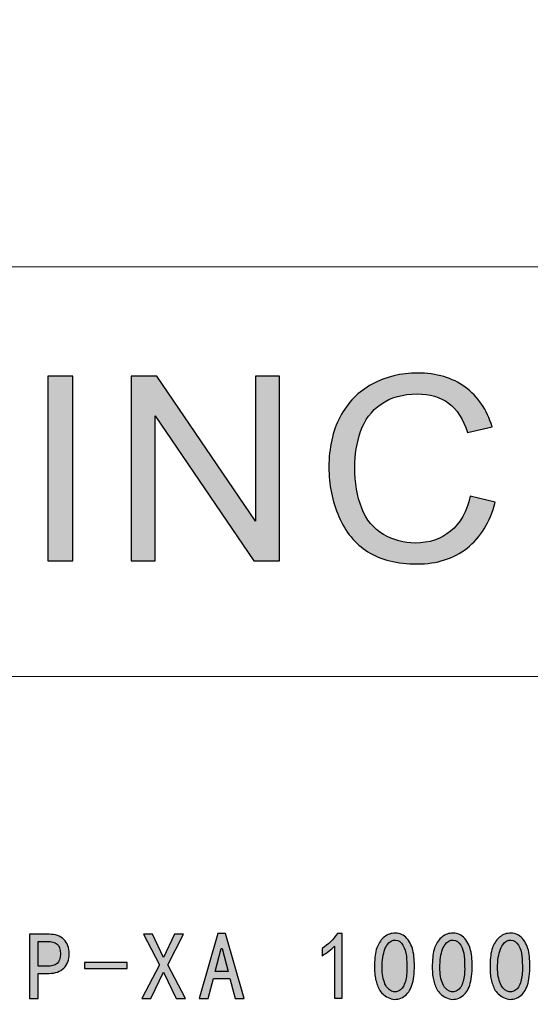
# Model space of a CAD drawing. Header units: millimetres. Extents: x -296 to 295, y -209 to 209.
# Tile 130 of 146: x 226 to 250, y -164 to -117. Entities that reach past the tile are written whole.
import ezdxf

# ---------------------------------------------------------------- set-up
doc = ezdxf.new("R2010")
doc.units = ezdxf.units.MM
doc.header["$MEASUREMENT"] = 0
doc.layers.add('layer 1', color=7, linetype='Continuous')

msp = doc.modelspace()

# ---------------------------------------------------------------- hatches: boundary and pattern name
at = {"layer": 'layer 1'}
h = msp.add_hatch(color=242, dxfattribs=at)
edge = h.paths.add_edge_path()
edge.add_spline(control_points=[(247.2406, -139.4806), (247.2406, -139.4806), (248.4314, -139.7756), (248.4314, -139.7756), (248.1827, -140.7326), (247.7358, -141.46), (247.0903, -141.9621), (246.4448, -142.4641), (245.6553, -142.7161), (244.7216, -142.7161), (243.7566, -142.7161), (242.9711, -142.5235), (242.3654, -142.1362), (241.7596, -141.751), (241.3001, -141.1916), (240.9847, -140.46), (240.6693, -139.7265), (240.5105, -138.9416), (240.5105, -138.1015), (240.5105, -137.1855), (240.6881, -136.3864), (241.0452, -135.704), (241.4024, -135.0216), (241.9101, -134.5032), (242.568, -134.1487), (243.226, -133.7942), (243.9508, -133.618), (244.7403, -133.618), (245.6386, -133.618), (246.3926, -133.8413), (247.0025, -134.2901), (247.6145, -134.7389), (248.0407, -135.3679), (248.2809, -136.1794), (248.2809, -136.1794), (247.1154, -136.4499), (247.1154, -136.4499), (246.9085, -135.8106), (246.6057, -135.3434), (246.2109, -135.0524), (245.8161, -134.7594), (245.3189, -134.6139), (244.7194, -134.6139), (244.0323, -134.6139), (243.4557, -134.7757), (242.9942, -135.0995), (242.5325, -135.4233), (242.2066, -135.8597), (242.0208, -136.4048), (241.8327, -136.9519), (241.7387, -137.5154), (241.7387, -138.0953), (241.7387, -138.8433), (241.8494, -139.4969), (242.0708, -140.0543), (242.2923, -140.6137), (242.637, -141.0297), (243.1049, -141.3063), (243.5728, -141.583), (244.0783, -141.7203), (244.6234, -141.7203), (245.2876, -141.7203), (245.8475, -141.5317), (246.307, -141.1567), (246.7665, -140.7797), (247.0778, -140.2223), (247.2406, -139.4806)], knot_values=[0, 0, 0, 0, 0.0454545, 0.0454545, 0.0454545, 0.0909091, 0.0909091, 0.0909091, 0.1363636, 0.1363636, 0.1363636, 0.1818182, 0.1818182, 0.1818182, 0.2272727, 0.2272727, 0.2272727, 0.2727273, 0.2727273, 0.2727273, 0.3181818, 0.3181818, 0.3181818, 0.3636364, 0.3636364, 0.3636364, 0.4090909, 0.4090909, 0.4090909, 0.4545455, 0.4545455, 0.4545455, 0.5, 0.5, 0.5, 0.5454545, 0.5454545, 0.5454545, 0.5909091, 0.5909091, 0.5909091, 0.6363636, 0.6363636, 0.6363636, 0.6818182, 0.6818182, 0.6818182, 0.7272727, 0.7272727, 0.7272727, 0.7727273, 0.7727273, 0.7727273, 0.8181818, 0.8181818, 0.8181818, 0.8636364, 0.8636364, 0.8636364, 0.9090909, 0.9090909, 0.9090909, 0.9545455, 0.9545455, 0.9545455, 1, 1, 1, 1], degree=3, periodic=1)
h = msp.add_hatch(color=242, dxfattribs=at)
edge = h.paths.add_edge_path()
edge.add_spline(control_points=[(227.1236, -142.5686), (227.1236, -142.5686), (227.1236, -133.7655), (227.1236, -133.7655), (227.1236, -133.7655), (228.3143, -133.7655), (228.3143, -133.7655), (228.3143, -133.7655), (228.3143, -142.5686), (228.3143, -142.5686), (228.3143, -142.5686), (227.1236, -142.5686), (227.1236, -142.5686)], knot_values=[0, 0, 0, 0, 0.25, 0.25, 0.25, 0.5, 0.5, 0.5, 0.75, 0.75, 0.75, 1, 1, 1, 1], degree=3, periodic=1)
h = msp.add_hatch(color=242, dxfattribs=at)
edge = h.paths.add_edge_path()
edge.add_spline(control_points=[(231.0891, -142.5686), (231.0891, -142.5686), (231.0891, -133.7655), (231.0891, -133.7655), (231.0891, -133.7655), (232.309, -133.7655), (232.309, -133.7655), (232.309, -133.7655), (237.0171, -140.6752), (237.0171, -140.6752), (237.0171, -140.6752), (237.0171, -133.7655), (237.0171, -133.7655), (237.0171, -133.7655), (238.1577, -133.7655), (238.1577, -133.7655), (238.1577, -133.7655), (238.1577, -142.5686), (238.1577, -142.5686), (238.1577, -142.5686), (236.9378, -142.5686), (236.9378, -142.5686), (236.9378, -142.5686), (232.2296, -135.6589), (232.2296, -135.6589), (232.2296, -135.6589), (232.2296, -142.5686), (232.2296, -142.5686), (232.2296, -142.5686), (231.0891, -142.5686), (231.0891, -142.5686)], knot_values=[0, 0, 0, 0, 0.1, 0.1, 0.1, 0.2, 0.2, 0.2, 0.3, 0.3, 0.3, 0.4, 0.4, 0.4, 0.5, 0.5, 0.5, 0.6, 0.6, 0.6, 0.7, 0.7, 0.7, 0.8, 0.8, 0.8, 0.9, 0.9, 0.9, 1, 1, 1, 1], degree=3, periodic=1)
h = msp.add_hatch(color=250, dxfattribs=at)
edge = h.paths.add_edge_path()
edge.add_spline(control_points=[(228.1302, -161.2952), (228.1302, -161.5818), (228.0461, -161.8088), (227.8795, -161.9755), (227.7121, -162.1429), (227.479, -162.2262), (227.1801, -162.2262), (227.1801, -162.2262), (226.6611, -162.2262), (226.6611, -162.2262), (226.6611, -162.2262), (226.6611, -163.427), (226.6611, -163.427), (226.6611, -163.427), (226.2491, -163.427), (226.2491, -163.427), (226.2491, -163.427), (226.2491, -160.3635), (226.2491, -160.3635), (226.2491, -160.3635), (227.1801, -160.3635), (227.1801, -160.3635), (227.479, -160.3635), (227.7121, -160.4468), (227.8795, -160.6142), (228.0461, -160.7816), (228.1302, -161.0086), (228.1302, -161.2952)], knot_values=[0, 0, 0, 0, 0.1111111, 0.1111111, 0.1111111, 0.2222222, 0.2222222, 0.2222222, 0.3333333, 0.3333333, 0.3333333, 0.4444444, 0.4444444, 0.4444444, 0.5555556, 0.5555556, 0.5555556, 0.6666667, 0.6666667, 0.6666667, 0.7777778, 0.7777778, 0.7777778, 0.8888889, 0.8888889, 0.8888889, 1, 1, 1, 1], degree=3, periodic=1)
h = msp.add_hatch(color=250, dxfattribs=at)
edge = h.paths.add_edge_path()
edge.add_spline(control_points=[(233.6693, -163.427), (233.6693, -163.427), (233.239, -163.427), (233.239, -163.427), (233.239, -163.427), (232.6298, -162.1727), (232.6298, -162.1727), (232.6298, -162.1727), (232.0206, -163.427), (232.0206, -163.427), (232.0206, -163.427), (231.591, -163.427), (231.591, -163.427), (231.591, -163.427), (232.4326, -161.8142), (232.4326, -161.8142), (232.4326, -161.8142), (231.6805, -160.3635), (231.6805, -160.3635), (231.6805, -160.3635), (232.11, -160.3635), (232.11, -160.3635), (232.11, -160.3635), (232.6298, -161.4741), (232.6298, -161.4741), (232.6298, -161.4741), (233.1496, -160.3635), (233.1496, -160.3635), (233.1496, -160.3635), (233.5791, -160.3635), (233.5791, -160.3635), (233.5791, -160.3635), (232.827, -161.8142), (232.827, -161.8142), (232.827, -161.8142), (233.6693, -163.427), (233.6693, -163.427)], knot_values=[0, 0, 0, 0, 0.0833333, 0.0833333, 0.0833333, 0.1666667, 0.1666667, 0.1666667, 0.25, 0.25, 0.25, 0.3333333, 0.3333333, 0.3333333, 0.4166667, 0.4166667, 0.4166667, 0.5, 0.5, 0.5, 0.5833333, 0.5833333, 0.5833333, 0.6666667, 0.6666667, 0.6666667, 0.75, 0.75, 0.75, 0.8333333, 0.8333333, 0.8333333, 0.9166667, 0.9166667, 0.9166667, 1, 1, 1, 1], degree=3, periodic=1)
h = msp.add_hatch(color=250, dxfattribs=at)
edge = h.paths.add_edge_path()
edge.add_spline(control_points=[(236.4744, -163.427), (236.4744, -163.427), (236.0441, -163.427), (236.0441, -163.427), (236.0441, -163.427), (235.7934, -162.4776), (235.7934, -162.4776), (235.7934, -162.4776), (235.0053, -162.4776), (235.0053, -162.4776), (235.0053, -162.4776), (234.7546, -163.427), (234.7546, -163.427), (234.7546, -163.427), (234.3243, -163.427), (234.3243, -163.427), (234.3243, -163.427), (235.2201, -160.3275), (235.2201, -160.3275), (235.2201, -160.3275), (235.5786, -160.3275), (235.5786, -160.3275), (235.5786, -160.3275), (236.4744, -163.427), (236.4744, -163.427)], knot_values=[0, 0, 0, 0, 0.125, 0.125, 0.125, 0.25, 0.25, 0.25, 0.375, 0.375, 0.375, 0.5, 0.5, 0.5, 0.625, 0.625, 0.625, 0.75, 0.75, 0.75, 0.875, 0.875, 0.875, 1, 1, 1, 1], degree=3, periodic=1)
h = msp.add_hatch(color=250, dxfattribs=at)
edge = h.paths.add_edge_path()
edge.add_spline(control_points=[(240.7776, -160.9367), (240.6217, -161.0919), (240.4252, -161.2409), (240.186, -161.3846), (240.186, -161.3846), (240.186, -161.0445), (240.186, -161.0445), (240.4848, -160.8412), (240.7294, -160.6019), (240.9205, -160.3275), (240.9205, -160.3275), (241.1353, -160.3275), (241.1353, -160.3275), (241.1353, -160.3275), (241.1353, -163.4086), (241.1353, -163.4086), (241.1353, -163.4086), (240.7776, -163.4086), (240.7776, -163.4086), (240.7776, -163.4086), (240.7776, -160.9367), (240.7776, -160.9367)], knot_values=[0, 0, 0, 0, 0.1428571, 0.1428571, 0.1428571, 0.2857143, 0.2857143, 0.2857143, 0.4285714, 0.4285714, 0.4285714, 0.5714286, 0.5714286, 0.5714286, 0.7142857, 0.7142857, 0.7142857, 0.8571429, 0.8571429, 0.8571429, 1, 1, 1, 1], degree=3, periodic=1)
h = msp.add_hatch(color=250, dxfattribs=at)
edge = h.paths.add_edge_path()
edge.add_spline(control_points=[(242.6869, -161.698), (242.6991, -161.3816), (242.7434, -161.1309), (242.8214, -160.9459), (242.8986, -160.7609), (243.0094, -160.608), (243.1524, -160.4888), (243.2961, -160.3696), (243.4719, -160.31), (243.6813, -160.31), (243.89, -160.31), (244.0719, -160.3963), (244.2278, -160.5698), (244.383, -160.7426), (244.4846, -160.9604), (244.532, -161.2234), (244.5802, -161.4863), (244.5947, -161.7874), (244.5771, -162.1283), (244.5588, -162.4685), (244.4992, -162.7459), (244.3975, -162.9607), (244.2958, -163.1763), (244.1437, -163.3253), (243.9412, -163.4086), (243.7379, -163.4927), (243.5345, -163.4835), (243.332, -163.3819), (243.1287, -163.2802), (242.9857, -163.1465), (242.9017, -162.9791), (242.8183, -162.8117), (242.7587, -162.6359), (242.7228, -162.4501), (242.6869, -162.2652), (242.6746, -162.0145), (242.6869, -161.698)], knot_values=[0, 0, 0, 0, 0.0833333, 0.0833333, 0.0833333, 0.1666667, 0.1666667, 0.1666667, 0.25, 0.25, 0.25, 0.3333333, 0.3333333, 0.3333333, 0.4166667, 0.4166667, 0.4166667, 0.5, 0.5, 0.5, 0.5833333, 0.5833333, 0.5833333, 0.6666667, 0.6666667, 0.6666667, 0.75, 0.75, 0.75, 0.8333333, 0.8333333, 0.8333333, 0.9166667, 0.9166667, 0.9166667, 1, 1, 1, 1], degree=3, periodic=1)
h = msp.add_hatch(color=250, dxfattribs=at)
edge = h.paths.add_edge_path()
edge.add_spline(control_points=[(245.4385, -161.698), (245.4507, -161.3816), (245.495, -161.1309), (245.573, -160.9459), (245.6502, -160.7609), (245.761, -160.608), (245.904, -160.4888), (246.0477, -160.3696), (246.2235, -160.31), (246.4329, -160.31), (246.6416, -160.31), (246.8235, -160.3963), (246.9794, -160.5698), (247.1346, -160.7426), (247.2362, -160.9604), (247.2836, -161.2234), (247.3318, -161.4863), (247.3463, -161.7874), (247.3287, -162.1283), (247.3104, -162.4685), (247.2508, -162.7459), (247.1491, -162.9607), (247.0474, -163.1763), (246.8953, -163.3253), (246.6928, -163.4086), (246.4895, -163.4927), (246.2861, -163.4835), (246.0836, -163.3819), (245.8803, -163.2802), (245.7373, -163.1465), (245.6533, -162.9791), (245.5699, -162.8117), (245.5103, -162.6359), (245.4744, -162.4501), (245.4385, -162.2652), (245.4262, -162.0145), (245.4385, -161.698)], knot_values=[0, 0, 0, 0, 0.0833333, 0.0833333, 0.0833333, 0.1666667, 0.1666667, 0.1666667, 0.25, 0.25, 0.25, 0.3333333, 0.3333333, 0.3333333, 0.4166667, 0.4166667, 0.4166667, 0.5, 0.5, 0.5, 0.5833333, 0.5833333, 0.5833333, 0.6666667, 0.6666667, 0.6666667, 0.75, 0.75, 0.75, 0.8333333, 0.8333333, 0.8333333, 0.9166667, 0.9166667, 0.9166667, 1, 1, 1, 1], degree=3, periodic=1)
h = msp.add_hatch(color=250, dxfattribs=at)
edge = h.paths.add_edge_path()
edge.add_spline(control_points=[(248.1901, -161.698), (248.2023, -161.3816), (248.2466, -161.1309), (248.3246, -160.9459), (248.4018, -160.7609), (248.5126, -160.608), (248.6556, -160.4888), (248.7993, -160.3696), (248.9751, -160.31), (249.1845, -160.31), (249.3932, -160.31), (249.5751, -160.3963), (249.731, -160.5698), (249.8862, -160.7426), (249.9878, -160.9604), (250.0352, -161.2234), (250.0834, -161.4863), (250.0979, -161.7874), (250.0803, -162.1283), (250.062, -162.4685), (250.0024, -162.7459), (249.9007, -162.9607), (249.799, -163.1763), (249.6469, -163.3253), (249.4444, -163.4086), (249.2411, -163.4927), (249.0377, -163.4835), (248.8352, -163.3819), (248.6319, -163.2802), (248.4889, -163.1465), (248.4049, -162.9791), (248.3215, -162.8117), (248.2619, -162.6359), (248.226, -162.4501), (248.1901, -162.2652), (248.1778, -162.0145), (248.1901, -161.698)], knot_values=[0, 0, 0, 0, 0.0833333, 0.0833333, 0.0833333, 0.1666667, 0.1666667, 0.1666667, 0.25, 0.25, 0.25, 0.3333333, 0.3333333, 0.3333333, 0.4166667, 0.4166667, 0.4166667, 0.5, 0.5, 0.5, 0.5833333, 0.5833333, 0.5833333, 0.6666667, 0.6666667, 0.6666667, 0.75, 0.75, 0.75, 0.8333333, 0.8333333, 0.8333333, 0.9166667, 0.9166667, 0.9166667, 1, 1, 1, 1], degree=3, periodic=1)
h = msp.add_hatch(color=250, dxfattribs=at)
edge = h.paths.add_edge_path()
edge.add_spline(control_points=[(227.7182, -161.2952), (227.7182, -161.0682), (227.6639, -160.913), (227.5569, -160.8289), (227.4492, -160.7456), (227.2879, -160.7036), (227.0731, -160.7036), (227.0731, -160.7036), (226.6611, -160.7036), (226.6611, -160.7036), (226.6611, -160.7036), (226.6611, -161.886), (226.6611, -161.886), (226.6611, -161.886), (227.0731, -161.886), (227.0731, -161.886), (227.2879, -161.886), (227.4492, -161.844), (227.5569, -161.7607), (227.6639, -161.6774), (227.7182, -161.5222), (227.7182, -161.2952)], knot_values=[0, 0, 0, 0, 0.1428571, 0.1428571, 0.1428571, 0.2857143, 0.2857143, 0.2857143, 0.4285714, 0.4285714, 0.4285714, 0.5714286, 0.5714286, 0.5714286, 0.7142857, 0.7142857, 0.7142857, 0.8571429, 0.8571429, 0.8571429, 1, 1, 1, 1], degree=3, periodic=1)
h = msp.add_hatch(color=250, dxfattribs=at)
edge = h.paths.add_edge_path()
edge.add_spline(control_points=[(243.0629, -161.5902), (243.027, -161.9189), (243.0392, -162.2117), (243.0989, -162.4685), (243.1585, -162.7253), (243.2571, -162.9072), (243.3947, -163.015), (243.5315, -163.122), (243.6721, -163.1434), (243.8158, -163.0777), (243.9588, -163.0119), (244.0635, -162.8805), (244.1292, -162.6833), (244.1949, -162.4861), (244.2278, -162.2713), (244.2278, -162.0381), (244.2278, -161.8058), (244.2186, -161.5933), (244.2003, -161.4022), (244.1827, -161.2111), (244.1292, -161.0384), (244.039, -160.8832), (243.9496, -160.7281), (243.8303, -160.647), (243.6813, -160.6409), (243.5315, -160.6348), (243.4008, -160.7097), (243.2869, -160.8649), (243.1738, -161.02), (243.0989, -161.2623), (243.0629, -161.5902)], knot_values=[0, 0, 0, 0, 0.1, 0.1, 0.1, 0.2, 0.2, 0.2, 0.3, 0.3, 0.3, 0.4, 0.4, 0.4, 0.5, 0.5, 0.5, 0.6, 0.6, 0.6, 0.7, 0.7, 0.7, 0.8, 0.8, 0.8, 0.9, 0.9, 0.9, 1, 1, 1, 1], degree=3, periodic=1)
h = msp.add_hatch(color=250, dxfattribs=at)
edge = h.paths.add_edge_path()
edge.add_spline(control_points=[(245.8145, -161.5902), (245.7786, -161.9189), (245.7908, -162.2117), (245.8505, -162.4685), (245.9101, -162.7253), (246.0087, -162.9072), (246.1463, -163.015), (246.2831, -163.122), (246.4237, -163.1434), (246.5674, -163.0777), (246.7104, -163.0119), (246.8151, -162.8805), (246.8808, -162.6833), (246.9465, -162.4861), (246.9794, -162.2713), (246.9794, -162.0381), (246.9794, -161.8058), (246.9702, -161.5933), (246.9519, -161.4022), (246.9343, -161.2111), (246.8808, -161.0384), (246.7906, -160.8832), (246.7012, -160.7281), (246.5819, -160.647), (246.4329, -160.6409), (246.2831, -160.6348), (246.1524, -160.7097), (246.0385, -160.8649), (245.9254, -161.02), (245.8505, -161.2623), (245.8145, -161.5902)], knot_values=[0, 0, 0, 0, 0.1, 0.1, 0.1, 0.2, 0.2, 0.2, 0.3, 0.3, 0.3, 0.4, 0.4, 0.4, 0.5, 0.5, 0.5, 0.6, 0.6, 0.6, 0.7, 0.7, 0.7, 0.8, 0.8, 0.8, 0.9, 0.9, 0.9, 1, 1, 1, 1], degree=3, periodic=1)
h = msp.add_hatch(color=250, dxfattribs=at)
edge = h.paths.add_edge_path()
edge.add_spline(control_points=[(248.5661, -161.5902), (248.5302, -161.9189), (248.5424, -162.2117), (248.6021, -162.4685), (248.6617, -162.7253), (248.7603, -162.9072), (248.8979, -163.015), (249.0347, -163.122), (249.1753, -163.1434), (249.319, -163.0777), (249.462, -163.0119), (249.5667, -162.8805), (249.6324, -162.6833), (249.6981, -162.4861), (249.731, -162.2713), (249.731, -162.0381), (249.731, -161.8058), (249.7218, -161.5933), (249.7035, -161.4022), (249.6859, -161.2111), (249.6324, -161.0384), (249.5422, -160.8832), (249.4528, -160.7281), (249.3335, -160.647), (249.1845, -160.6409), (249.0347, -160.6348), (248.904, -160.7097), (248.7901, -160.8649), (248.677, -161.02), (248.6021, -161.2623), (248.5661, -161.5902)], knot_values=[0, 0, 0, 0, 0.1, 0.1, 0.1, 0.2, 0.2, 0.2, 0.3, 0.3, 0.3, 0.4, 0.4, 0.4, 0.5, 0.5, 0.5, 0.6, 0.6, 0.6, 0.7, 0.7, 0.7, 0.8, 0.8, 0.8, 0.9, 0.9, 0.9, 1, 1, 1, 1], degree=3, periodic=1)
h = msp.add_hatch(color=250, dxfattribs=at)
edge = h.paths.add_edge_path()
edge.add_spline(control_points=[(235.704, -162.1367), (235.704, -162.1367), (235.4173, -161.0445), (235.4173, -161.0445), (235.4173, -161.0445), (235.3814, -161.0445), (235.3814, -161.0445), (235.3814, -161.0445), (235.0948, -162.1367), (235.0948, -162.1367), (235.0948, -162.1367), (235.704, -162.1367), (235.704, -162.1367)], knot_values=[0, 0, 0, 0, 0.25, 0.25, 0.25, 0.5, 0.5, 0.5, 0.75, 0.75, 0.75, 1, 1, 1, 1], degree=3, periodic=1)
h = msp.add_hatch(color=250, dxfattribs=at)
edge = h.paths.add_edge_path()
edge.add_spline(control_points=[(230.8994, -161.9938), (230.8994, -161.9938), (228.857, -161.9938), (228.857, -161.9938), (228.857, -161.9938), (228.857, -161.7072), (228.857, -161.7072), (228.857, -161.7072), (230.8994, -161.7072), (230.8994, -161.7072), (230.8994, -161.7072), (230.8994, -161.9938), (230.8994, -161.9938)], knot_values=[0, 0, 0, 0, 0.25, 0.25, 0.25, 0.5, 0.5, 0.5, 0.75, 0.75, 0.75, 1, 1, 1, 1], degree=3, periodic=1)

# ---------------------------------------------------------------- linework, layer by layer
at = {"layer": 'layer 1', "color": 1, "lineweight": 0}
msp.add_open_spline([(295.3283, 209.2747), (295.3283, 209.2747), (295.3283, -208.9236), (295.3283, -208.9236), (295.3283, -208.9236), (-296.1944, -208.9236), (-296.1944, -208.9236), (-296.1944, -208.9236), (-296.1944, 209.2747), (-296.1944, 209.2747), (-296.1944, 209.2747), (295.3283, 209.2747), (295.3283, 209.2747)], degree=3, knots=[0, 0, 0, 0, 0.25, 0.25, 0.25, 0.5, 0.5, 0.5, 0.75, 0.75, 0.75, 1, 1, 1, 1], dxfattribs=at)
at = {"layer": 'layer 1', "color": 5, "lineweight": 0}
msp.add_open_spline([(-281.2487, 194.7284), (-281.2487, 194.7284), (-281.2487, -197.0649), (-281.2487, -197.0649), (-281.2487, -197.0649), (283.3586, -197.0649), (283.3586, -197.0649)], degree=3, knots=[0, 0, 0, 0, 0.5, 0.5, 0.5, 1, 1, 1, 1], dxfattribs=at)
for points in [[(76.1166, -128.5636), (76.1166, -128.5636), (283.3586, -128.5636), (283.3586, -128.5636)], [(191.9976, -148.0727), (191.9976, -148.0727), (283.3586, -148.0727), (283.3586, -148.0727)]]:
    msp.add_open_spline(points, degree=3, dxfattribs=at)
at = {"layer": 'layer 1', "color": 242}
for points, knots in [([(247.2406, -139.4806), (247.2406, -139.4806), (248.4314, -139.7756), (248.4314, -139.7756), (248.1827, -140.7326), (247.7358, -141.46), (247.0903, -141.9621), (246.4448, -142.4641), (245.6553, -142.7161), (244.7216, -142.7161), (243.7566, -142.7161), (242.9711, -142.5235), (242.3654, -142.1362), (241.7596, -141.751), (241.3001, -141.1916), (240.9847, -140.46), (240.6693, -139.7265), (240.5105, -138.9416), (240.5105, -138.1015), (240.5105, -137.1855), (240.6881, -136.3864), (241.0452, -135.704), (241.4024, -135.0216), (241.9101, -134.5032), (242.568, -134.1487), (243.226, -133.7942), (243.9508, -133.618), (244.7403, -133.618), (245.6386, -133.618), (246.3926, -133.8413), (247.0025, -134.2901), (247.6145, -134.7389), (248.0407, -135.3679), (248.2809, -136.1794), (248.2809, -136.1794), (247.1154, -136.4499), (247.1154, -136.4499), (246.9085, -135.8106), (246.6057, -135.3434), (246.2109, -135.0524), (245.8161, -134.7594), (245.3189, -134.6139), (244.7194, -134.6139), (244.0323, -134.6139), (243.4557, -134.7757), (242.9942, -135.0995), (242.5325, -135.4233), (242.2066, -135.8597), (242.0208, -136.4048), (241.8327, -136.9519), (241.7387, -137.5154), (241.7387, -138.0953), (241.7387, -138.8433), (241.8494, -139.4969), (242.0708, -140.0543), (242.2923, -140.6137), (242.637, -141.0297), (243.1049, -141.3063), (243.5728, -141.583), (244.0783, -141.7203), (244.6234, -141.7203), (245.2876, -141.7203), (245.8475, -141.5317), (246.307, -141.1567), (246.7665, -140.7797), (247.0778, -140.2223), (247.2406, -139.4806)], [0, 0, 0, 0, 0.0454545, 0.0454545, 0.0454545, 0.0909091, 0.0909091, 0.0909091, 0.1363636, 0.1363636, 0.1363636, 0.1818182, 0.1818182, 0.1818182, 0.2272727, 0.2272727, 0.2272727, 0.2727273, 0.2727273, 0.2727273, 0.3181818, 0.3181818, 0.3181818, 0.3636364, 0.3636364, 0.3636364, 0.4090909, 0.4090909, 0.4090909, 0.4545455, 0.4545455, 0.4545455, 0.5, 0.5, 0.5, 0.5454545, 0.5454545, 0.5454545, 0.5909091, 0.5909091, 0.5909091, 0.6363636, 0.6363636, 0.6363636, 0.6818182, 0.6818182, 0.6818182, 0.7272727, 0.7272727, 0.7272727, 0.7727273, 0.7727273, 0.7727273, 0.8181818, 0.8181818, 0.8181818, 0.8636364, 0.8636364, 0.8636364, 0.9090909, 0.9090909, 0.9090909, 0.9545455, 0.9545455, 0.9545455, 1, 1, 1, 1]), ([(227.1236, -142.5686), (227.1236, -142.5686), (227.1236, -133.7655), (227.1236, -133.7655), (227.1236, -133.7655), (228.3143, -133.7655), (228.3143, -133.7655), (228.3143, -133.7655), (228.3143, -142.5686), (228.3143, -142.5686), (228.3143, -142.5686), (227.1236, -142.5686), (227.1236, -142.5686)], [0, 0, 0, 0, 0.25, 0.25, 0.25, 0.5, 0.5, 0.5, 0.75, 0.75, 0.75, 1, 1, 1, 1]), ([(231.0891, -142.5686), (231.0891, -142.5686), (231.0891, -133.7655), (231.0891, -133.7655), (231.0891, -133.7655), (232.309, -133.7655), (232.309, -133.7655), (232.309, -133.7655), (237.0171, -140.6752), (237.0171, -140.6752), (237.0171, -140.6752), (237.0171, -133.7655), (237.0171, -133.7655), (237.0171, -133.7655), (238.1577, -133.7655), (238.1577, -133.7655), (238.1577, -133.7655), (238.1577, -142.5686), (238.1577, -142.5686), (238.1577, -142.5686), (236.9378, -142.5686), (236.9378, -142.5686), (236.9378, -142.5686), (232.2296, -135.6589), (232.2296, -135.6589), (232.2296, -135.6589), (232.2296, -142.5686), (232.2296, -142.5686), (232.2296, -142.5686), (231.0891, -142.5686), (231.0891, -142.5686)], [0, 0, 0, 0, 0.1, 0.1, 0.1, 0.2, 0.2, 0.2, 0.3, 0.3, 0.3, 0.4, 0.4, 0.4, 0.5, 0.5, 0.5, 0.6, 0.6, 0.6, 0.7, 0.7, 0.7, 0.8, 0.8, 0.8, 0.9, 0.9, 0.9, 1, 1, 1, 1])]:
    msp.add_open_spline(points, degree=3, knots=knots, dxfattribs=at)
at = {"layer": 'layer 1', "color": 250}
for points, knots in [([(228.1302, -161.2952), (228.1302, -161.5818), (228.0461, -161.8088), (227.8795, -161.9755), (227.7121, -162.1429), (227.479, -162.2262), (227.1801, -162.2262), (227.1801, -162.2262), (226.6611, -162.2262), (226.6611, -162.2262), (226.6611, -162.2262), (226.6611, -163.427), (226.6611, -163.427), (226.6611, -163.427), (226.2491, -163.427), (226.2491, -163.427), (226.2491, -163.427), (226.2491, -160.3635), (226.2491, -160.3635), (226.2491, -160.3635), (227.1801, -160.3635), (227.1801, -160.3635), (227.479, -160.3635), (227.7121, -160.4468), (227.8795, -160.6142), (228.0461, -160.7816), (228.1302, -161.0086), (228.1302, -161.2952)], [0, 0, 0, 0, 0.1111111, 0.1111111, 0.1111111, 0.2222222, 0.2222222, 0.2222222, 0.3333333, 0.3333333, 0.3333333, 0.4444444, 0.4444444, 0.4444444, 0.5555556, 0.5555556, 0.5555556, 0.6666667, 0.6666667, 0.6666667, 0.7777778, 0.7777778, 0.7777778, 0.8888889, 0.8888889, 0.8888889, 1, 1, 1, 1]), ([(233.6693, -163.427), (233.6693, -163.427), (233.239, -163.427), (233.239, -163.427), (233.239, -163.427), (232.6298, -162.1727), (232.6298, -162.1727), (232.6298, -162.1727), (232.0206, -163.427), (232.0206, -163.427), (232.0206, -163.427), (231.591, -163.427), (231.591, -163.427), (231.591, -163.427), (232.4326, -161.8142), (232.4326, -161.8142), (232.4326, -161.8142), (231.6805, -160.3635), (231.6805, -160.3635), (231.6805, -160.3635), (232.11, -160.3635), (232.11, -160.3635), (232.11, -160.3635), (232.6298, -161.4741), (232.6298, -161.4741), (232.6298, -161.4741), (233.1496, -160.3635), (233.1496, -160.3635), (233.1496, -160.3635), (233.5791, -160.3635), (233.5791, -160.3635), (233.5791, -160.3635), (232.827, -161.8142), (232.827, -161.8142), (232.827, -161.8142), (233.6693, -163.427), (233.6693, -163.427)], [0, 0, 0, 0, 0.0833333, 0.0833333, 0.0833333, 0.1666667, 0.1666667, 0.1666667, 0.25, 0.25, 0.25, 0.3333333, 0.3333333, 0.3333333, 0.4166667, 0.4166667, 0.4166667, 0.5, 0.5, 0.5, 0.5833333, 0.5833333, 0.5833333, 0.6666667, 0.6666667, 0.6666667, 0.75, 0.75, 0.75, 0.8333333, 0.8333333, 0.8333333, 0.9166667, 0.9166667, 0.9166667, 1, 1, 1, 1]), ([(236.4744, -163.427), (236.4744, -163.427), (236.0441, -163.427), (236.0441, -163.427), (236.0441, -163.427), (235.7934, -162.4776), (235.7934, -162.4776), (235.7934, -162.4776), (235.0053, -162.4776), (235.0053, -162.4776), (235.0053, -162.4776), (234.7546, -163.427), (234.7546, -163.427), (234.7546, -163.427), (234.3243, -163.427), (234.3243, -163.427), (234.3243, -163.427), (235.2201, -160.3275), (235.2201, -160.3275), (235.2201, -160.3275), (235.5786, -160.3275), (235.5786, -160.3275), (235.5786, -160.3275), (236.4744, -163.427), (236.4744, -163.427)], [0, 0, 0, 0, 0.125, 0.125, 0.125, 0.25, 0.25, 0.25, 0.375, 0.375, 0.375, 0.5, 0.5, 0.5, 0.625, 0.625, 0.625, 0.75, 0.75, 0.75, 0.875, 0.875, 0.875, 1, 1, 1, 1]), ([(240.7776, -160.9367), (240.6217, -161.0919), (240.4252, -161.2409), (240.186, -161.3846), (240.186, -161.3846), (240.186, -161.0445), (240.186, -161.0445), (240.4848, -160.8412), (240.7294, -160.6019), (240.9205, -160.3275), (240.9205, -160.3275), (241.1353, -160.3275), (241.1353, -160.3275), (241.1353, -160.3275), (241.1353, -163.4086), (241.1353, -163.4086), (241.1353, -163.4086), (240.7776, -163.4086), (240.7776, -163.4086), (240.7776, -163.4086), (240.7776, -160.9367), (240.7776, -160.9367)], [0, 0, 0, 0, 0.1428571, 0.1428571, 0.1428571, 0.2857143, 0.2857143, 0.2857143, 0.4285714, 0.4285714, 0.4285714, 0.5714286, 0.5714286, 0.5714286, 0.7142857, 0.7142857, 0.7142857, 0.8571429, 0.8571429, 0.8571429, 1, 1, 1, 1]), ([(242.6869, -161.698), (242.6991, -161.3816), (242.7434, -161.1309), (242.8214, -160.9459), (242.8986, -160.7609), (243.0094, -160.608), (243.1524, -160.4888), (243.2961, -160.3696), (243.4719, -160.31), (243.6813, -160.31), (243.89, -160.31), (244.0719, -160.3963), (244.2278, -160.5698), (244.383, -160.7426), (244.4846, -160.9604), (244.532, -161.2234), (244.5802, -161.4863), (244.5947, -161.7874), (244.5771, -162.1283), (244.5588, -162.4685), (244.4992, -162.7459), (244.3975, -162.9607), (244.2958, -163.1763), (244.1437, -163.3253), (243.9412, -163.4086), (243.7379, -163.4927), (243.5345, -163.4835), (243.332, -163.3819), (243.1287, -163.2802), (242.9857, -163.1465), (242.9017, -162.9791), (242.8183, -162.8117), (242.7587, -162.6359), (242.7228, -162.4501), (242.6869, -162.2652), (242.6746, -162.0145), (242.6869, -161.698)], [0, 0, 0, 0, 0.0833333, 0.0833333, 0.0833333, 0.1666667, 0.1666667, 0.1666667, 0.25, 0.25, 0.25, 0.3333333, 0.3333333, 0.3333333, 0.4166667, 0.4166667, 0.4166667, 0.5, 0.5, 0.5, 0.5833333, 0.5833333, 0.5833333, 0.6666667, 0.6666667, 0.6666667, 0.75, 0.75, 0.75, 0.8333333, 0.8333333, 0.8333333, 0.9166667, 0.9166667, 0.9166667, 1, 1, 1, 1]), ([(245.4385, -161.698), (245.4507, -161.3816), (245.495, -161.1309), (245.573, -160.9459), (245.6502, -160.7609), (245.761, -160.608), (245.904, -160.4888), (246.0477, -160.3696), (246.2235, -160.31), (246.4329, -160.31), (246.6416, -160.31), (246.8235, -160.3963), (246.9794, -160.5698), (247.1346, -160.7426), (247.2362, -160.9604), (247.2836, -161.2234), (247.3318, -161.4863), (247.3463, -161.7874), (247.3287, -162.1283), (247.3104, -162.4685), (247.2508, -162.7459), (247.1491, -162.9607), (247.0474, -163.1763), (246.8953, -163.3253), (246.6928, -163.4086), (246.4895, -163.4927), (246.2861, -163.4835), (246.0836, -163.3819), (245.8803, -163.2802), (245.7373, -163.1465), (245.6533, -162.9791), (245.5699, -162.8117), (245.5103, -162.6359), (245.4744, -162.4501), (245.4385, -162.2652), (245.4262, -162.0145), (245.4385, -161.698)], [0, 0, 0, 0, 0.0833333, 0.0833333, 0.0833333, 0.1666667, 0.1666667, 0.1666667, 0.25, 0.25, 0.25, 0.3333333, 0.3333333, 0.3333333, 0.4166667, 0.4166667, 0.4166667, 0.5, 0.5, 0.5, 0.5833333, 0.5833333, 0.5833333, 0.6666667, 0.6666667, 0.6666667, 0.75, 0.75, 0.75, 0.8333333, 0.8333333, 0.8333333, 0.9166667, 0.9166667, 0.9166667, 1, 1, 1, 1]), ([(248.1901, -161.698), (248.2023, -161.3816), (248.2466, -161.1309), (248.3246, -160.9459), (248.4018, -160.7609), (248.5126, -160.608), (248.6556, -160.4888), (248.7993, -160.3696), (248.9751, -160.31), (249.1845, -160.31), (249.3932, -160.31), (249.5751, -160.3963), (249.731, -160.5698), (249.8862, -160.7426), (249.9878, -160.9604), (250.0352, -161.2234), (250.0834, -161.4863), (250.0979, -161.7874), (250.0803, -162.1283), (250.062, -162.4685), (250.0024, -162.7459), (249.9007, -162.9607), (249.799, -163.1763), (249.6469, -163.3253), (249.4444, -163.4086), (249.2411, -163.4927), (249.0377, -163.4835), (248.8352, -163.3819), (248.6319, -163.2802), (248.4889, -163.1465), (248.4049, -162.9791), (248.3215, -162.8117), (248.2619, -162.6359), (248.226, -162.4501), (248.1901, -162.2652), (248.1778, -162.0145), (248.1901, -161.698)], [0, 0, 0, 0, 0.0833333, 0.0833333, 0.0833333, 0.1666667, 0.1666667, 0.1666667, 0.25, 0.25, 0.25, 0.3333333, 0.3333333, 0.3333333, 0.4166667, 0.4166667, 0.4166667, 0.5, 0.5, 0.5, 0.5833333, 0.5833333, 0.5833333, 0.6666667, 0.6666667, 0.6666667, 0.75, 0.75, 0.75, 0.8333333, 0.8333333, 0.8333333, 0.9166667, 0.9166667, 0.9166667, 1, 1, 1, 1]), ([(227.7182, -161.2952), (227.7182, -161.0682), (227.6639, -160.913), (227.5569, -160.8289), (227.4492, -160.7456), (227.2879, -160.7036), (227.0731, -160.7036), (227.0731, -160.7036), (226.6611, -160.7036), (226.6611, -160.7036), (226.6611, -160.7036), (226.6611, -161.886), (226.6611, -161.886), (226.6611, -161.886), (227.0731, -161.886), (227.0731, -161.886), (227.2879, -161.886), (227.4492, -161.844), (227.5569, -161.7607), (227.6639, -161.6774), (227.7182, -161.5222), (227.7182, -161.2952)], [0, 0, 0, 0, 0.1428571, 0.1428571, 0.1428571, 0.2857143, 0.2857143, 0.2857143, 0.4285714, 0.4285714, 0.4285714, 0.5714286, 0.5714286, 0.5714286, 0.7142857, 0.7142857, 0.7142857, 0.8571429, 0.8571429, 0.8571429, 1, 1, 1, 1]), ([(243.0629, -161.5902), (243.027, -161.9189), (243.0392, -162.2117), (243.0989, -162.4685), (243.1585, -162.7253), (243.2571, -162.9072), (243.3947, -163.015), (243.5315, -163.122), (243.6721, -163.1434), (243.8158, -163.0777), (243.9588, -163.0119), (244.0635, -162.8805), (244.1292, -162.6833), (244.1949, -162.4861), (244.2278, -162.2713), (244.2278, -162.0381), (244.2278, -161.8058), (244.2186, -161.5933), (244.2003, -161.4022), (244.1827, -161.2111), (244.1292, -161.0384), (244.039, -160.8832), (243.9496, -160.7281), (243.8303, -160.647), (243.6813, -160.6409), (243.5315, -160.6348), (243.4008, -160.7097), (243.2869, -160.8649), (243.1738, -161.02), (243.0989, -161.2623), (243.0629, -161.5902)], [0, 0, 0, 0, 0.1, 0.1, 0.1, 0.2, 0.2, 0.2, 0.3, 0.3, 0.3, 0.4, 0.4, 0.4, 0.5, 0.5, 0.5, 0.6, 0.6, 0.6, 0.7, 0.7, 0.7, 0.8, 0.8, 0.8, 0.9, 0.9, 0.9, 1, 1, 1, 1]), ([(245.8145, -161.5902), (245.7786, -161.9189), (245.7908, -162.2117), (245.8505, -162.4685), (245.9101, -162.7253), (246.0087, -162.9072), (246.1463, -163.015), (246.2831, -163.122), (246.4237, -163.1434), (246.5674, -163.0777), (246.7104, -163.0119), (246.8151, -162.8805), (246.8808, -162.6833), (246.9465, -162.4861), (246.9794, -162.2713), (246.9794, -162.0381), (246.9794, -161.8058), (246.9702, -161.5933), (246.9519, -161.4022), (246.9343, -161.2111), (246.8808, -161.0384), (246.7906, -160.8832), (246.7012, -160.7281), (246.5819, -160.647), (246.4329, -160.6409), (246.2831, -160.6348), (246.1524, -160.7097), (246.0385, -160.8649), (245.9254, -161.02), (245.8505, -161.2623), (245.8145, -161.5902)], [0, 0, 0, 0, 0.1, 0.1, 0.1, 0.2, 0.2, 0.2, 0.3, 0.3, 0.3, 0.4, 0.4, 0.4, 0.5, 0.5, 0.5, 0.6, 0.6, 0.6, 0.7, 0.7, 0.7, 0.8, 0.8, 0.8, 0.9, 0.9, 0.9, 1, 1, 1, 1]), ([(248.5661, -161.5902), (248.5302, -161.9189), (248.5424, -162.2117), (248.6021, -162.4685), (248.6617, -162.7253), (248.7603, -162.9072), (248.8979, -163.015), (249.0347, -163.122), (249.1753, -163.1434), (249.319, -163.0777), (249.462, -163.0119), (249.5667, -162.8805), (249.6324, -162.6833), (249.6981, -162.4861), (249.731, -162.2713), (249.731, -162.0381), (249.731, -161.8058), (249.7218, -161.5933), (249.7035, -161.4022), (249.6859, -161.2111), (249.6324, -161.0384), (249.5422, -160.8832), (249.4528, -160.7281), (249.3335, -160.647), (249.1845, -160.6409), (249.0347, -160.6348), (248.904, -160.7097), (248.7901, -160.8649), (248.677, -161.02), (248.6021, -161.2623), (248.5661, -161.5902)], [0, 0, 0, 0, 0.1, 0.1, 0.1, 0.2, 0.2, 0.2, 0.3, 0.3, 0.3, 0.4, 0.4, 0.4, 0.5, 0.5, 0.5, 0.6, 0.6, 0.6, 0.7, 0.7, 0.7, 0.8, 0.8, 0.8, 0.9, 0.9, 0.9, 1, 1, 1, 1]), ([(235.704, -162.1367), (235.704, -162.1367), (235.4173, -161.0445), (235.4173, -161.0445), (235.4173, -161.0445), (235.3814, -161.0445), (235.3814, -161.0445), (235.3814, -161.0445), (235.0948, -162.1367), (235.0948, -162.1367), (235.0948, -162.1367), (235.704, -162.1367), (235.704, -162.1367)], [0, 0, 0, 0, 0.25, 0.25, 0.25, 0.5, 0.5, 0.5, 0.75, 0.75, 0.75, 1, 1, 1, 1]), ([(230.8994, -161.9938), (230.8994, -161.9938), (228.857, -161.9938), (228.857, -161.9938), (228.857, -161.9938), (228.857, -161.7072), (228.857, -161.7072), (228.857, -161.7072), (230.8994, -161.7072), (230.8994, -161.7072), (230.8994, -161.7072), (230.8994, -161.9938), (230.8994, -161.9938)], [0, 0, 0, 0, 0.25, 0.25, 0.25, 0.5, 0.5, 0.5, 0.75, 0.75, 0.75, 1, 1, 1, 1])]:
    msp.add_open_spline(points, degree=3, knots=knots, dxfattribs=at)

doc.saveas('drawing.dxf')
